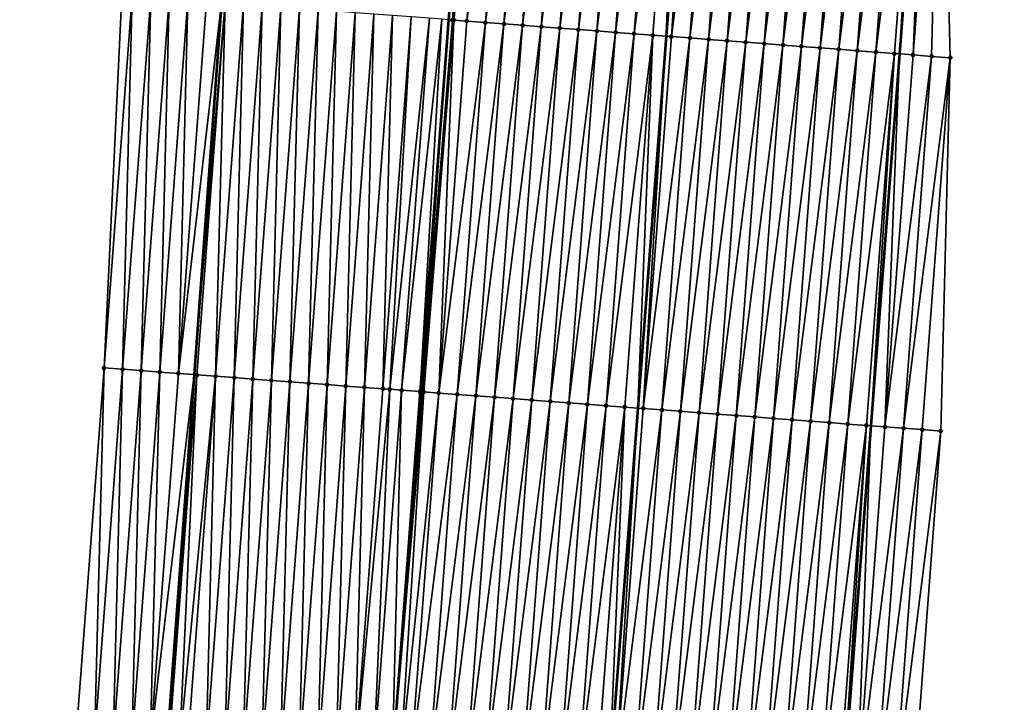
# Model space of a CAD drawing. Header units: feet. Extents: x 2017424 to 2024169, y 808042 to 818730.
# Tile 4 of 256: x 2023397 to 2023450, y 808154 to 808191. Entities that reach past the tile are written whole.
import ezdxf

# ---------------------------------------------------------------- set-up
doc = ezdxf.new("R2010")
doc.units = ezdxf.units.FT
doc.header["$MEASUREMENT"] = 0
for name, color, linetype, lineweight in [('EP_Travel Lane', 172, 'Continuous', 53), ('NB-Road Shots', 141, 'Continuous', 100), ('NB-Road X-Section', 40, 'Continuous', 13), ('STRIPING', 60, 'Continuous', 53)]:
    doc.layers.add(name, color=color, linetype=linetype, lineweight=lineweight)
doc.layers.add('I-77-MM15-17_NB-Surface-BORDER', color=7, linetype='Continuous')
doc.layers.add('I-77-MM15-17_NB-Surface-TIN', color=7, linetype='Continuous')

msp = doc.modelspace()

# ---------------------------------------------------------------- linework, layer by layer
at = {"layer": 'EP_Travel Lane'}
for points in [[(2023412.242457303, 808251.2686803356, 258.8630725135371), (2023410.779692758, 808231.3445584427, 259.1339013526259), (2023409.31258233, 808211.4003189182, 259.4112698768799), (2023407.845464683, 808191.4559812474, 259.6821128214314), (2023406.37832476, 808171.5113407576, 259.9328161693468), (2023404.911179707, 808151.566630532, 260.1788669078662), (2023403.444073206, 808131.622444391, 260.4597916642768), (2023401.977017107, 808111.678943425, 260.786304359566), (2023400.509974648, 808091.7356278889, 261.1251587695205), (2023399.042965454, 808071.7927645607, 261.4940880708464), (2023397.575955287, 808051.8498879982, 261.862145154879), (2023397.026003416, 808044.3737146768, 261.9890093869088)], [(2023448.765051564, 808248.5692096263, 258.6203824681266), (2023447.259993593, 808228.587331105, 258.8985682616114), (2023445.732134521, 808208.6480670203, 259.2017468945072), (2023444.204244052, 808188.7083931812, 259.477649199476), (2023442.676364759, 808168.7688652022, 259.7632453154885), (2023441.148515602, 808148.8297305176, 260.0750352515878), (2023439.620676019, 808128.8907207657, 260.3951328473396), (2023438.092945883, 808108.9531393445, 260.8102859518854), (2023436.565182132, 808089.0151192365, 261.1962378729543), (2023435.037460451, 808069.0776481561, 261.6187475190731), (2023433.509708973, 808049.1397882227, 262.0153658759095), (2023432.937009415, 808041.6657954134, 262.1728940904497)]]:
    msp.add_polyline3d(points, dxfattribs=at)
at = {"layer": 'I-77-MM15-17_NB-Surface-BORDER', "color": 3, "linetype": 'Continuous', "lineweight": -3}
for points in [[(2023400.041804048, 808151.9310929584, 259.9739854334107), (2023401.547086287, 808171.8728922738, 259.7258074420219), (2023402.498523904, 808191.8563013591, 259.4646095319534), (2023404.179586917, 808211.784807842, 259.2148220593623), (2023406.60019978, 808231.6576324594, 258.9744461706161), (2023408.2205529, 808251.5644697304, 258.7181628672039)], [(2023449.826223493, 808248.4904365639, 258.5739499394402), (2023447.94367309, 808228.5354414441, 258.8798459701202), (2023446.438449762, 808208.5944225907, 259.1799720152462), (2023446.927439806, 808188.501366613, 259.3804183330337), (2023446.41932694, 808168.4843792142, 259.6340137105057), (2023444.914126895, 808148.5436688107, 259.9546659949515)]]:
    msp.add_polyline3d(points, dxfattribs=at)
at = {"layer": 'I-77-MM15-17_NB-Surface-TIN', "color": 128, "linetype": 'Continuous', "lineweight": -3}
for points in [[(2023420.004664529, 808190.5420140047, 259.937193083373), (2023420.012672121, 808190.5414098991, 259.937215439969), (2023421.517920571, 808210.4827562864, 259.658893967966)], [(2023420.228052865, 808190.5251612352, 259.9378167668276), (2023421.517920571, 808210.4827562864, 259.658893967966), (2023420.012672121, 808190.5414098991, 259.937215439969)], [(2023420.228052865, 808190.5251612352, 259.9378167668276), (2023420.298708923, 808190.5198268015, 259.9377474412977), (2023421.517920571, 808210.4827562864, 259.658893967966)], [(2023420.298708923, 808190.5198268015, 259.9377474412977), (2023422.507063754, 808210.4079312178, 259.6482538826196), (2023421.517920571, 808210.4827562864, 259.658893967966)], [(2023420.298708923, 808190.5198268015, 259.9377474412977), (2023421.001818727, 808190.4666248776, 259.9292422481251), (2023422.507063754, 808210.4079312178, 259.6482538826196)], [(2023421.001818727, 808190.4666248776, 259.9292422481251), (2023423.504209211, 808210.3324262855, 259.6325968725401), (2023422.507063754, 808210.4079312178, 259.6482538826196)], [(2023421.001818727, 808190.4666248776, 259.9292422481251), (2023421.998963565, 808190.3911117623, 259.9130406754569), (2023423.504209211, 808210.3324262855, 259.6325968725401)], [(2023421.998963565, 808190.3911117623, 259.9130406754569), (2023424.501356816, 808210.2569498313, 259.6188349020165), (2023423.504209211, 808210.3324262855, 259.6325968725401)], [(2023421.998963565, 808190.3911117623, 259.9130406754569), (2023422.996113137, 808190.3156613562, 259.9010120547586), (2023424.501356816, 808210.2569498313, 259.6188349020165)], [(2023422.996113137, 808190.3156613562, 259.9010120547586), (2023425.498504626, 808210.1814760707, 259.6052521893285), (2023424.501356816, 808210.2569498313, 259.6188349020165)], [(2023422.996113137, 808190.3156613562, 259.9010120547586), (2023423.993264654, 808190.2402367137, 259.8906978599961), (2023425.498504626, 808210.1814760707, 259.6052521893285)], [(2023423.993264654, 808190.2402367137, 259.8906978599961), (2023426.495651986, 808210.1059963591, 259.5912734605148), (2023425.498504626, 808210.1814760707, 259.6052521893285)], [(2023423.993264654, 808190.2402367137, 259.8906978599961), (2023424.990417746, 808190.1648329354, 259.8817720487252), (2023426.495651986, 808210.1059963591, 259.5912734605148)], [(2023424.990417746, 808190.1648329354, 259.8817720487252), (2023427.492801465, 808210.0305447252, 259.579163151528), (2023426.495651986, 808210.1059963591, 259.5912734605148)], [(2023424.990417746, 808190.1648329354, 259.8817720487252), (2023425.987568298, 808190.0893955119, 259.8706073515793), (2023427.492801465, 808210.0305447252, 259.579163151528)], [(2023425.987568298, 808190.0893955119, 259.8706073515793), (2023428.489942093, 808209.9549758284, 259.5592496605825), (2023427.492801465, 808210.0305447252, 259.579163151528)], [(2023425.987568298, 808190.0893955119, 259.8706073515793), (2023426.98471244, 808190.0138731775, 259.8537923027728), (2023428.489942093, 808209.9549758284, 259.5592496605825)], [(2023426.98471244, 808190.0138731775, 259.8537923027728), (2023429.487081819, 808209.8793949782, 259.5385407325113), (2023428.489942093, 808209.9549758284, 259.5592496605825)], [(2023426.98471244, 808190.0138731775, 259.8537923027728), (2023427.981855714, 808189.938339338, 259.8362116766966), (2023429.487081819, 808209.8793949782, 259.5385407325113)], [(2023427.981855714, 808189.938339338, 259.8362116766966), (2023430.484226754, 808209.8038831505, 259.5224248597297), (2023429.487081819, 808209.8793949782, 259.5385407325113)], [(2023427.981855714, 808189.938339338, 259.8362116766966), (2023428.979002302, 808189.8628493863, 259.8215515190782), (2023430.484226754, 808209.8038831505, 259.5224248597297)], [(2023428.979002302, 808189.8628493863, 259.8215515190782), (2023431.481373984, 808209.7284017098, 259.5083310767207), (2023430.484226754, 808209.8038831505, 259.5224248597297)], [(2023428.979002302, 808189.8628493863, 259.8215515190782), (2023429.976153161, 808189.7874160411, 259.8106582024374), (2023431.481373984, 808209.7284017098, 259.5083310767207)], [(2023429.976153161, 808189.7874160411, 259.8106582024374), (2023432.47851847, 808209.6528839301, 259.4918191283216), (2023431.481373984, 808209.7284017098, 259.5083310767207)], [(2023429.976153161, 808189.7874160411, 259.8106582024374), (2023430.973303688, 808189.7119782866, 259.7994714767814), (2023432.47851847, 808209.6528839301, 259.4918191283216)], [(2023430.973303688, 808189.7119782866, 259.7994714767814), (2023431.698778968, 808189.656977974, 259.7836774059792), (2023432.47851847, 808209.6528839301, 259.4918191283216)], [(2023432.47851847, 808209.6528839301, 259.4918191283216), (2023431.698778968, 808189.656977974, 259.7836774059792), (2023433.228602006, 808209.5960411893, 259.4770239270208)], [(2023431.97044228, 808189.6363824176, 259.7777631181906), (2023433.228602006, 808209.5960411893, 259.4770239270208), (2023431.698778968, 808189.656977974, 259.7836774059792)], [(2023431.97044228, 808189.6363824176, 259.7777631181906), (2023433.475659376, 808209.5773187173, 259.4721507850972), (2023433.228602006, 808209.5960411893, 259.4770239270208)], [(2023431.97044228, 808189.6363824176, 259.7777631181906), (2023434.472799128, 808209.5017382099, 259.4514646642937), (2023433.475659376, 808209.5773187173, 259.4721507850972)], [(2023431.97044228, 808189.6363824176, 259.7777631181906), (2023432.967575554, 808189.5607160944, 259.7513664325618), (2023434.472799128, 808209.5017382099, 259.4514646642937)], [(2023432.967575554, 808189.5607160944, 259.7513664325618), (2023435.469938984, 808209.4261590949, 259.430871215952), (2023434.472799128, 808209.5017382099, 259.4514646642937)], [(2023432.967575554, 808189.5607160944, 259.7513664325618), (2023433.96471074, 808189.4850751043, 259.7266555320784), (2023435.469938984, 808209.4261590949, 259.430871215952)], [(2023433.96471074, 808189.4850751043, 259.7266555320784), (2023436.467078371, 808209.3505737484, 259.4098630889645), (2023435.469938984, 808209.4261590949, 259.430871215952)], [(2023433.96471074, 808189.4850751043, 259.7266555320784), (2023434.961848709, 808189.4094709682, 259.7043970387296), (2023436.467078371, 808209.3505737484, 259.4098630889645)], [(2023434.961848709, 808189.4094709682, 259.7043970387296), (2023437.464220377, 808209.2750231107, 259.3911646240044), (2023436.467078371, 808209.3505737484, 259.4098630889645)], [(2023434.961848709, 808189.4094709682, 259.7043970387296), (2023435.958988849, 808189.333895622, 259.6840543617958), (2023437.464220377, 808209.2750231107, 259.3911646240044)], [(2023435.958988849, 808189.333895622, 259.6840543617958), (2023438.461365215, 808209.1995099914, 259.3749628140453), (2023437.464220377, 808209.2750231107, 259.3911646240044)], [(2023435.958988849, 808189.333895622, 259.6840543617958), (2023436.956128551, 808189.258314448, 259.6633238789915), (2023438.461365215, 808209.1995099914, 259.3749628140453)], [(2023436.956128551, 808189.258314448, 259.6633238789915), (2023439.458501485, 808209.1238833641, 259.3512076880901), (2023438.461365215, 808209.1995099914, 259.3749628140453)], [(2023436.956128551, 808189.258314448, 259.6633238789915), (2023437.953266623, 808189.1827116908, 259.6411571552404), (2023439.458501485, 808209.1238833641, 259.3512076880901)], [(2023437.953266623, 808189.1827116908, 259.6411571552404), (2023440.455633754, 808209.0482037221, 259.3239247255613), (2023439.458501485, 808209.1238833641, 259.3512076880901)], [(2023437.953266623, 808189.1827116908, 259.6411571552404), (2023438.950400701, 808189.1070560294, 259.6154699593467), (2023440.455633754, 808209.0482037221, 259.3239247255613)], [(2023438.950400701, 808189.1070560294, 259.6154699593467), (2023441.452767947, 808208.97254958, 259.2983386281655), (2023440.455633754, 808209.0482037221, 259.3239247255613)], [(2023438.950400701, 808189.1070560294, 259.6154699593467), (2023439.947532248, 808189.031366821, 259.5875503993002), (2023441.452767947, 808208.97254958, 259.2983386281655)], [(2023439.947532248, 808189.031366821, 259.5875503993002), (2023442.449905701, 808208.8969426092, 259.2758915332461), (2023441.452767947, 808208.97254958, 259.2983386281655)], [(2023439.947532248, 808189.031366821, 259.5875503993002), (2023440.944665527, 808188.9557005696, 259.5611584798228), (2023442.449905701, 808208.8969426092, 259.2758915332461)], [(2023440.944665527, 808188.9557005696, 259.5611584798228), (2023443.447045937, 808208.8213685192, 259.25563245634), (2023442.449905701, 808208.8969426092, 259.2758915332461)], [(2023440.944665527, 808188.9557005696, 259.5611584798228), (2023441.941801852, 808188.8800746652, 259.5374514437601), (2023443.447045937, 808208.8213685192, 259.25563245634)], [(2023441.941801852, 808188.8800746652, 259.5374514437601), (2023444.444185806, 808208.7457895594, 259.2350493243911), (2023443.447045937, 808208.8213685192, 259.25563245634)], [(2023441.941801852, 808188.8800746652, 259.5374514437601), (2023442.938939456, 808188.8044657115, 259.5148723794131), (2023444.444185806, 808208.7457895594, 259.2350493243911)], [(2023442.938939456, 808188.8044657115, 259.5148723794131), (2023445.441321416, 808208.6701541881, 259.2107123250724), (2023444.444185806, 808208.7457895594, 259.2350493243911)], [(2023442.938939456, 808188.8044657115, 259.5148723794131), (2023443.936071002, 808188.7287764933, 259.486952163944), (2023445.441321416, 808208.6701541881, 259.2107123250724)], [(2023443.936071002, 808188.7287764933, 259.486952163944), (2023444.204244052, 808188.7083931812, 259.477649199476), (2023445.441321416, 808208.6701541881, 259.2107123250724)], [(2023445.441321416, 808208.6701541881, 259.2107123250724), (2023444.204244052, 808188.7083931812, 259.477649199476), (2023445.732134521, 808208.6480670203, 259.2017468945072)], [(2023444.933194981, 808188.6529870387, 259.4523617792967), (2023445.732134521, 808208.6480670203, 259.2017468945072), (2023444.204244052, 808188.7083931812, 259.477649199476)], [(2023444.933194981, 808188.6529870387, 259.4523617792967), (2023446.438449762, 808208.5944225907, 259.1799720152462), (2023445.732134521, 808208.6480670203, 259.2017468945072)], [(2023444.933194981, 808188.6529870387, 259.4523617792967), (2023445.930316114, 808188.5771598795, 259.4152623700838), (2023446.438449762, 808208.5944225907, 259.1799720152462)], [(2023445.930316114, 808188.5771598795, 259.4152623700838), (2023446.927439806, 808188.501366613, 259.3804183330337), (2023446.438449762, 808208.5944225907, 259.1799720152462)], [(2023401.547086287, 808171.8728922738, 259.7258074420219), (2023403.052374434, 808191.8147698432, 259.482819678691), (2023402.498523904, 808191.8563013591, 259.4646095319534)], [(2023401.547086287, 808171.8728922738, 259.7258074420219), (2023402.544292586, 808171.7981933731, 259.7637866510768), (2023403.052374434, 808191.8147698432, 259.482819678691)], [(2023402.544292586, 808171.7981933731, 259.7637866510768), (2023404.049580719, 808191.7400707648, 259.520787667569), (2023403.052374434, 808191.8147698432, 259.482819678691)], [(2023402.544292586, 808171.7981933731, 259.7637866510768), (2023403.541504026, 808171.7235625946, 259.8062990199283), (2023404.049580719, 808191.7400707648, 259.520787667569)], [(2023403.541504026, 808171.7235625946, 259.8062990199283), (2023405.046794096, 808191.665465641, 259.5650078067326), (2023404.049580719, 808191.7400707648, 259.520787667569)], [(2023403.541504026, 808171.7235625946, 259.8062990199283), (2023404.538711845, 808171.6488838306, 259.8456182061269), (2023405.046794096, 808191.665465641, 259.5650078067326)], [(2023404.538711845, 808171.6488838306, 259.8456182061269), (2023406.044004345, 808191.5908190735, 259.6064701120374), (2023405.046794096, 808191.665465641, 259.5650078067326)], [(2023404.538711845, 808171.6488838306, 259.8456182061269), (2023405.535930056, 808171.5743427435, 259.8940990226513), (2023406.044004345, 808191.5908190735, 259.6064701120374)], [(2023405.535930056, 808171.5743427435, 259.8940990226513), (2023407.041215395, 808191.516183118, 259.6486385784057), (2023406.044004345, 808191.5908190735, 259.6064701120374)], [(2023405.535930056, 808171.5743427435, 259.8940990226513), (2023407.845464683, 808191.4559812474, 259.6821128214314), (2023407.041215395, 808191.516183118, 259.6486385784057)], [(2023405.535930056, 808171.5743427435, 259.8940990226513), (2023406.37832476, 808171.5113407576, 259.9328161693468), (2023407.845464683, 808191.4559812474, 259.6821128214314)], [(2023408.038425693, 808191.4415372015, 259.6901441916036), (2023407.845464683, 808191.4559812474, 259.6821128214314), (2023406.37832476, 808171.5113407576, 259.9328161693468)], [(2023406.533145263, 808171.4997618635, 259.939931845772), (2023408.038425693, 808191.4415372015, 259.6901441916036), (2023406.37832476, 808171.5113407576, 259.9328161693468)], [(2023406.533145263, 808171.4997618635, 259.939931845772), (2023407.530337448, 808171.4248759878, 259.9654689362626), (2023408.038425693, 808191.4415372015, 259.6901441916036)], [(2023407.530337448, 808171.4248759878, 259.9654689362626), (2023409.035621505, 808191.3666993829, 259.7188798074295), (2023408.038425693, 808191.4415372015, 259.6901441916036)], [(2023407.530337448, 808171.4248759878, 259.9654689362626), (2023408.527523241, 808171.3499054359, 259.9853713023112), (2023409.035621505, 808191.3666993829, 259.7188798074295)], [(2023408.527523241, 808171.3499054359, 259.9853713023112), (2023410.032805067, 808191.2916992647, 259.7368153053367), (2023409.035621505, 808191.3666993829, 259.7188798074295)], [(2023408.527523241, 808171.3499054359, 259.9853713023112), (2023409.524711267, 808171.2749644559, 260.0072414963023), (2023410.032805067, 808191.2916992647, 259.7368153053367)], [(2023409.524711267, 808171.2749644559, 260.0072414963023), (2023411.029991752, 808191.2167405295, 259.7575046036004), (2023410.032805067, 808191.2916992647, 259.7368153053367)], [(2023409.524711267, 808171.2749644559, 260.0072414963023), (2023410.521901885, 808171.2000578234, 260.03139733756), (2023411.029991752, 808191.2167405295, 259.7575046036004)], [(2023410.521901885, 808171.2000578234, 260.03139733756), (2023412.027183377, 808191.141847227, 259.78254808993), (2023411.029991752, 808191.2167405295, 259.7575046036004)], [(2023410.521901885, 808171.2000578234, 260.03139733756), (2023411.519091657, 808171.1251399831, 260.0548073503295), (2023412.027183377, 808191.141847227, 259.78254808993)], [(2023411.519091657, 808171.1251399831, 260.0548073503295), (2023413.024376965, 808191.0669799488, 259.8093233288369), (2023412.027183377, 808191.141847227, 259.78254808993)], [(2023411.519091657, 808171.1251399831, 260.0548073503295), (2023412.516280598, 808171.050211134, 260.0774848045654), (2023413.024376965, 808191.0669799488, 259.8093233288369)], [(2023412.516280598, 808171.050211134, 260.0774848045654), (2023414.02156451, 808190.9920325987, 259.830770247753), (2023413.024376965, 808191.0669799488, 259.8093233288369)], [(2023412.516280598, 808171.050211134, 260.0774848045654), (2023413.513463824, 808170.975206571, 260.095123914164), (2023414.02156451, 808190.9920325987, 259.830770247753)], [(2023413.513463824, 808170.975206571, 260.095123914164), (2023415.018746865, 808190.9170165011, 259.8476424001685), (2023414.02156451, 808190.9920325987, 259.830770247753)], [(2023413.513463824, 808170.975206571, 260.095123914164), (2023414.510651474, 808170.9002606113, 260.1166627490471), (2023415.018746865, 808190.9170165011, 259.8476424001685)], [(2023414.510651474, 808170.9002606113, 260.1166627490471), (2023416.015930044, 808190.8420113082, 259.8652401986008), (2023415.018746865, 808190.9170165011, 259.8476424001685)], [(2023414.510651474, 808170.9002606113, 260.1166627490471), (2023415.507838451, 808170.8253057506, 260.1376092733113), (2023416.015930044, 808190.8420113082, 259.8652401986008)], [(2023415.507838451, 808170.8253057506, 260.1376092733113), (2023417.013114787, 808190.7670268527, 259.8842179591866), (2023416.015930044, 808190.8420113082, 259.8652401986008)], [(2023415.507838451, 808170.8253057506, 260.1376092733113), (2023416.505027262, 808170.7503751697, 260.1601714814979), (2023417.013114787, 808190.7670268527, 259.8842179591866)], [(2023416.505027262, 808170.7503751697, 260.1601714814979), (2023418.010304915, 808190.6921137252, 259.9079422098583), (2023417.013114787, 808190.7670268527, 259.8842179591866)], [(2023416.505027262, 808170.7503751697, 260.1601714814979), (2023416.869865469, 808170.7229844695, 260.1700080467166), (2023418.010304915, 808190.6921137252, 259.9079422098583)], [(2023416.869865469, 808170.7229844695, 260.1700080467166), (2023419.007487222, 808190.6170969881, 259.9247717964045), (2023418.010304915, 808190.6921137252, 259.9079422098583)], [(2023416.869865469, 808170.7229844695, 260.1700080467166), (2023417.502216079, 808170.6754446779, 260.1827396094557), (2023419.007487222, 808190.6170969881, 259.9247717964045)], [(2023417.502216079, 808170.6754446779, 260.1827396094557), (2023419.664793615, 808190.567618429, 259.9338638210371), (2023419.007487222, 808190.6170969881, 259.9247717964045)], [(2023417.502216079, 808170.6754446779, 260.1827396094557), (2023418.499392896, 808170.6003552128, 260.1947289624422), (2023419.664793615, 808190.567618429, 259.9338638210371)], [(2023418.499392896, 808170.6003552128, 260.1947289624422), (2023420.004664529, 808190.5420140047, 259.937193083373), (2023419.664793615, 808190.567618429, 259.9338638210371)], [(2023418.499392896, 808170.6003552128, 260.1947289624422), (2023418.50740008, 808170.5997509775, 260.1947406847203), (2023420.004664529, 808190.5420140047, 259.937193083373)], [(2023420.004664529, 808190.5420140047, 259.937193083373), (2023418.50740008, 808170.5997509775, 260.1947406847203), (2023420.012672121, 808190.5414098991, 259.937215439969)], [(2023418.606762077, 808170.5922529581, 260.194886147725), (2023420.012672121, 808190.5414098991, 259.937215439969), (2023418.50740008, 808170.5997509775, 260.1947406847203)], [(2023418.606762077, 808170.5922529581, 260.194886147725), (2023420.228052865, 808190.5251612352, 259.9378167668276), (2023420.012672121, 808190.5414098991, 259.937215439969)], [(2023418.606762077, 808170.5922529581, 260.194886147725), (2023418.695177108, 808170.5855776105, 260.1947903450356), (2023420.228052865, 808190.5251612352, 259.9378167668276)], [(2023418.695177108, 808170.5855776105, 260.1947903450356), (2023420.298708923, 808190.5198268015, 259.9377474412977), (2023420.228052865, 808190.5251612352, 259.9378167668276)], [(2023418.695177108, 808170.5855776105, 260.1947903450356), (2023419.496549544, 808170.5249985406, 260.1889372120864), (2023420.298708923, 808190.5198268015, 259.9377474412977)], [(2023419.496549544, 808170.5249985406, 260.1889372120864), (2023421.001818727, 808190.4666248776, 259.9292422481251), (2023420.298708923, 808190.5198268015, 259.9377474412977)], [(2023419.496549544, 808170.5249985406, 260.1889372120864), (2023421.998963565, 808190.3911117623, 259.9130406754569), (2023421.001818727, 808190.4666248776, 259.9292422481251)], [(2023419.496549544, 808170.5249985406, 260.1889372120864), (2023420.493700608, 808170.4495678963, 260.1782230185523), (2023421.998963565, 808190.3911117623, 259.9130406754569)], [(2023420.493700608, 808170.4495678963, 260.1782230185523), (2023422.996113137, 808190.3156613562, 259.9010120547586), (2023421.998963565, 808190.3911117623, 259.9130406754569)], [(2023420.493700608, 808170.4495678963, 260.1782230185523), (2023421.490855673, 808170.3741902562, 260.1710359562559), (2023422.996113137, 808190.3156613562, 259.9010120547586)], [(2023421.490855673, 808170.3741902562, 260.1710359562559), (2023423.993264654, 808190.2402367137, 259.8906978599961), (2023422.996113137, 808190.3156613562, 259.9010120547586)], [(2023421.490855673, 808170.3741902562, 260.1710359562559), (2023422.488016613, 808170.2988904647, 260.1690292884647), (2023423.993264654, 808190.2402367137, 259.8906978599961)], [(2023422.488016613, 808170.2988904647, 260.1690292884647), (2023424.990417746, 808190.1648329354, 259.8817720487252), (2023423.993264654, 808190.2402367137, 259.8906978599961)], [(2023422.488016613, 808170.2988904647, 260.1690292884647), (2023423.485176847, 808170.2235812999, 260.166398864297), (2023424.990417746, 808190.1648329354, 259.8817720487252)], [(2023423.485176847, 808170.2235812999, 260.166398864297), (2023425.987568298, 808190.0893955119, 259.8706073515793), (2023424.990417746, 808190.1648329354, 259.8817720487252)], [(2023423.485176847, 808170.2235812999, 260.166398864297), (2023424.482330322, 808170.148182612, 260.1578112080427), (2023425.987568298, 808190.0893955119, 259.8706073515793)], [(2023424.482330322, 808170.148182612, 260.1578112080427), (2023426.98471244, 808190.0138731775, 259.8537923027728), (2023425.987568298, 808190.0893955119, 259.8706073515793)], [(2023424.482330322, 808170.148182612, 260.1578112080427), (2023425.479480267, 808170.0727371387, 260.1461102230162), (2023426.98471244, 808190.0138731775, 259.8537923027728)], [(2023425.479480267, 808170.0727371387, 260.1461102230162), (2023427.981855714, 808189.938339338, 259.8362116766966), (2023426.98471244, 808190.0138731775, 259.8537923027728)], [(2023425.479480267, 808170.0727371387, 260.1461102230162), (2023426.476629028, 808169.9972759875, 260.1333659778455), (2023427.981855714, 808189.938339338, 259.8362116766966)], [(2023426.476629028, 808169.9972759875, 260.1333659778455), (2023428.979002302, 808189.8628493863, 259.8215515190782), (2023427.981855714, 808189.938339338, 259.8362116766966)], [(2023426.476629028, 808169.9972759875, 260.1333659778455), (2023427.47378093, 808169.9218564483, 260.1233907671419), (2023428.979002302, 808189.8628493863, 259.8215515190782)], [(2023427.47378093, 808169.9218564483, 260.1233907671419), (2023429.976153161, 808189.7874160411, 259.8106582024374), (2023428.979002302, 808189.8628493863, 259.8215515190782)], [(2023427.47378093, 808169.9218564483, 260.1233907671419), (2023428.470934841, 808169.8464635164, 260.1151861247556), (2023429.976153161, 808189.7874160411, 259.8106582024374)], [(2023428.470934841, 808169.8464635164, 260.1151861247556), (2023430.973303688, 808189.7119782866, 259.7994714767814), (2023429.976153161, 808189.7874160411, 259.8106582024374)], [(2023428.470934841, 808169.8464635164, 260.1151861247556), (2023429.468087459, 808169.771053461, 260.1058420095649), (2023430.973303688, 808189.7119782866, 259.7994714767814)], [(2023429.468087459, 808169.771053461, 260.1058420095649), (2023430.168956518, 808169.7179224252, 260.0908353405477), (2023430.973303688, 808189.7119782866, 259.7994714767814)], [(2023430.973303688, 808189.7119782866, 259.7994714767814), (2023430.168956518, 808169.7179224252, 260.0908353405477), (2023431.698778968, 808189.656977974, 259.7836774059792)], [(2023430.465226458, 808169.6954629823, 260.0844917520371), (2023431.698778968, 808189.656977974, 259.7836774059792), (2023430.168956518, 808169.7179224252, 260.0908353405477)], [(2023430.465226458, 808169.6954629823, 260.0844917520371), (2023431.97044228, 808189.6363824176, 259.7777631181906), (2023431.698778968, 808189.656977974, 259.7836774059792)], [(2023430.465226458, 808169.6954629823, 260.0844917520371), (2023432.967575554, 808189.5607160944, 259.7513664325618), (2023431.97044228, 808189.6363824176, 259.7777631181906)], [(2023430.465226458, 808169.6954629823, 260.0844917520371), (2023431.462355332, 808169.619738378, 260.0542161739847), (2023432.967575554, 808189.5607160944, 259.7513664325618)], [(2023431.462355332, 808169.619738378, 260.0542161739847), (2023433.96471074, 808189.4850751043, 259.7266555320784), (2023432.967575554, 808189.5607160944, 259.7513664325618)], [(2023431.462355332, 808169.619738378, 260.0542161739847), (2023432.459485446, 808169.5440301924, 260.0250331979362), (2023433.96471074, 808189.4850751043, 259.7266555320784)], [(2023432.459485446, 808169.5440301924, 260.0250331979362), (2023434.961848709, 808189.4094709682, 259.7043970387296), (2023433.96471074, 808189.4850751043, 259.7266555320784)], [(2023432.459485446, 808169.5440301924, 260.0250331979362), (2023433.456617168, 808169.4683433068, 259.9972675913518), (2023434.961848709, 808189.4094709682, 259.7043970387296)], [(2023433.456617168, 808169.4683433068, 259.9972675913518), (2023435.958988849, 808189.333895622, 259.6840543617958), (2023434.961848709, 808189.4094709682, 259.7043970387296)], [(2023433.456617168, 808169.4683433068, 259.9972675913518), (2023434.453753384, 808169.392715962, 259.9734640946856), (2023435.958988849, 808189.333895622, 259.6840543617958)], [(2023434.453753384, 808169.392715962, 259.9734640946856), (2023436.956128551, 808189.258314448, 259.6633238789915), (2023435.958988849, 808189.333895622, 259.6840543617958)], [(2023434.453753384, 808169.392715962, 259.9734640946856), (2023435.450891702, 808169.3171164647, 259.9515136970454), (2023436.956128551, 808189.258314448, 259.6633238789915)], [(2023435.450891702, 808169.3171164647, 259.9515136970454), (2023437.953266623, 808189.1827116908, 259.6411571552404), (2023436.956128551, 808189.258314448, 259.6633238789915)], [(2023435.450891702, 808169.3171164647, 259.9515136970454), (2023436.448026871, 808169.2414752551, 259.9267875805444), (2023437.953266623, 808189.1827116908, 259.6411571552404)], [(2023436.448026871, 808169.2414752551, 259.9267875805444), (2023438.950400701, 808189.1070560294, 259.6154699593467), (2023437.953266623, 808189.1827116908, 259.6411571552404)], [(2023436.448026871, 808169.2414752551, 259.9267875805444), (2023437.445157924, 808169.1657795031, 259.8984319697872), (2023438.950400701, 808189.1070560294, 259.6154699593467)], [(2023437.445157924, 808169.1657795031, 259.8984319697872), (2023439.947532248, 808189.031366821, 259.5875503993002), (2023438.950400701, 808189.1070560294, 259.6154699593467)], [(2023437.445157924, 808169.1657795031, 259.8984319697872), (2023438.44228889, 808169.0900826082, 259.8700003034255), (2023439.947532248, 808189.031366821, 259.5875503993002)], [(2023438.44228889, 808169.0900826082, 259.8700003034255), (2023440.944665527, 808188.9557005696, 259.5611584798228), (2023439.947532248, 808189.031366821, 259.5875503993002)], [(2023438.44228889, 808169.0900826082, 259.8700003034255), (2023439.43942177, 808169.0144110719, 259.8432561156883), (2023440.944665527, 808188.9557005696, 259.5611584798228)], [(2023439.43942177, 808169.0144110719, 259.8432561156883), (2023441.941801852, 808188.8800746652, 259.5374514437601), (2023440.944665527, 808188.9557005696, 259.5611584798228)], [(2023439.43942177, 808169.0144110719, 259.8432561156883), (2023440.436557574, 808168.9387782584, 259.8190887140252), (2023441.941801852, 808188.8800746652, 259.5374514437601)], [(2023440.436557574, 808168.9387782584, 259.8190887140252), (2023442.938939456, 808188.8044657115, 259.5148723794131), (2023441.941801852, 808188.8800746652, 259.5374514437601)], [(2023440.436557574, 808168.9387782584, 259.8190887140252), (2023441.433694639, 808168.8631621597, 259.7960335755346), (2023442.938939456, 808188.8044657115, 259.5148723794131)], [(2023441.433694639, 808168.8631621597, 259.7960335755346), (2023443.936071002, 808188.7287764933, 259.486952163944), (2023442.938939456, 808188.8044657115, 259.5148723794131)], [(2023441.433694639, 808168.8631621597, 259.7960335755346), (2023442.43083004, 808168.7875240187, 259.7715116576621), (2023443.936071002, 808188.7287764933, 259.486952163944)], [(2023442.43083004, 808168.7875240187, 259.7715116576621), (2023442.676364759, 808168.7688652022, 259.7632453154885), (2023443.936071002, 808188.7287764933, 259.486952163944)], [(2023443.936071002, 808188.7287764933, 259.486952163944), (2023442.676364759, 808168.7688652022, 259.7632453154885), (2023444.204244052, 808188.7083931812, 259.477649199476)], [(2023443.427955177, 808168.7117499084, 259.7379417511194), (2023444.204244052, 808188.7083931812, 259.477649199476), (2023442.676364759, 808168.7688652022, 259.7632453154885)], [(2023443.427955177, 808168.7117499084, 259.7379417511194), (2023444.933194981, 808188.6529870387, 259.4523617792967), (2023444.204244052, 808188.7083931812, 259.477649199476)], [(2023443.427955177, 808168.7117499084, 259.7379417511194), (2023445.930316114, 808188.5771598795, 259.4152623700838), (2023444.933194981, 808188.6529870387, 259.4523617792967)], [(2023443.427955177, 808168.7117499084, 259.7379417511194), (2023444.425074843, 808168.6359033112, 259.6995482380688), (2023445.930316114, 808188.5771598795, 259.4152623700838)], [(2023444.425074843, 808168.6359033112, 259.6995482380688), (2023446.927439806, 808188.501366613, 259.3804183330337), (2023445.930316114, 808188.5771598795, 259.4152623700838)], [(2023444.425074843, 808168.6359033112, 259.6995482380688), (2023445.422198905, 808168.5601149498, 259.6650299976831), (2023446.927439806, 808188.501366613, 259.3804183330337)], [(2023445.422198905, 808168.5601149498, 259.6650299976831), (2023446.41932694, 808168.4843792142, 259.6340137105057), (2023446.927439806, 808188.501366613, 259.3804183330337)], [(2023400.041804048, 808151.9310929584, 259.9739854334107), (2023401.039013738, 808151.8564389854, 260.0149546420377), (2023401.547086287, 808171.8728922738, 259.7258074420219)], [(2023401.039013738, 808151.8564389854, 260.0149546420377), (2023402.544292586, 808171.7981933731, 259.7637866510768), (2023401.547086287, 808171.8728922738, 259.7258074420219)], [(2023401.039013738, 808151.8564389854, 260.0149546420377), (2023402.036223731, 808151.7817890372, 260.0561916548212), (2023402.544292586, 808171.7981933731, 259.7637866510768)], [(2023402.036223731, 808151.7817890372, 260.0561916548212), (2023403.541504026, 808171.7235625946, 259.8062990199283), (2023402.544292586, 808171.7981933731, 259.7637866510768)], [(2023402.036223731, 808151.7817890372, 260.0561916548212), (2023403.033425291, 808151.7070273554, 260.0899934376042), (2023403.541504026, 808171.7235625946, 259.8062990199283)], [(2023403.033425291, 808151.7070273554, 260.0899934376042), (2023404.538711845, 808171.6488838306, 259.8456182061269), (2023403.541504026, 808171.7235625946, 259.8062990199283)], [(2023403.033425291, 808151.7070273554, 260.0899934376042), (2023404.030641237, 808151.6324562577, 260.1364775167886), (2023404.538711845, 808171.6488838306, 259.8456182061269)], [(2023404.030641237, 808151.6324562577, 260.1364775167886), (2023405.535930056, 808171.5743427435, 259.8940990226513), (2023404.538711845, 808171.6488838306, 259.8456182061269)], [(2023404.030641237, 808151.6324562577, 260.1364775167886), (2023406.37832476, 808171.5113407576, 259.9328161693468), (2023405.535930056, 808171.5743427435, 259.8940990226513)], [(2023404.030641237, 808151.6324562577, 260.1364775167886), (2023404.911179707, 808151.566630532, 260.1788669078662), (2023406.37832476, 808171.5113407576, 259.9328161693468)], [(2023406.533145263, 808171.4997618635, 259.939931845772), (2023406.37832476, 808171.5113407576, 259.9328161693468), (2023404.911179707, 808151.566630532, 260.1788669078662)], [(2023405.027858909, 808151.5579080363, 260.1844838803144), (2023406.533145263, 808171.4997618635, 259.939931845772), (2023404.911179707, 808151.566630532, 260.1788669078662)], [(2023405.027858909, 808151.5579080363, 260.1844838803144), (2023405.588508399, 808151.5158865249, 260.2042299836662), (2023406.533145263, 808171.4997618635, 259.939931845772)], [(2023405.588508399, 808151.5158865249, 260.2042299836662), (2023407.530337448, 808171.4248759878, 259.9654689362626), (2023406.533145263, 808171.4997618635, 259.939931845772)], [(2023405.588508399, 808151.5158865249, 260.2042299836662), (2023406.025054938, 808151.483073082, 260.2134098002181), (2023407.530337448, 808171.4248759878, 259.9654689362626)], [(2023406.025054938, 808151.483073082, 260.2134098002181), (2023407.022240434, 808151.4080985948, 260.2330505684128), (2023407.530337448, 808171.4248759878, 259.9654689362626)], [(2023407.022240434, 808151.4080985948, 260.2330505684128), (2023408.527523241, 808171.3499054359, 259.9853713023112), (2023407.530337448, 808171.4248759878, 259.9654689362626)], [(2023407.022240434, 808151.4080985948, 260.2330505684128), (2023408.019425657, 808151.3331204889, 260.2524505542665), (2023408.527523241, 808171.3499054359, 259.9853713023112)], [(2023408.019425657, 808151.3331204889, 260.2524505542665), (2023409.524711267, 808171.2749644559, 260.0072414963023), (2023408.527523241, 808171.3499054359, 259.9853713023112)], [(2023408.019425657, 808151.3331204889, 260.2524505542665), (2023409.016614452, 808151.2581897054, 260.2749995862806), (2023409.524711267, 808171.2749644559, 260.0072414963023)], [(2023409.016614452, 808151.2581897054, 260.2749995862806), (2023410.521901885, 808171.2000578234, 260.03139733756), (2023409.524711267, 808171.2749644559, 260.0072414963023)], [(2023409.016614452, 808151.2581897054, 260.2749995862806), (2023410.01380397, 808151.1832684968, 260.2981857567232), (2023410.521901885, 808171.2000578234, 260.03139733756)], [(2023410.01380397, 808151.1832684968, 260.2981857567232), (2023411.519091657, 808171.1251399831, 260.0548073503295), (2023410.521901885, 808171.2000578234, 260.03139733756)], [(2023410.01380397, 808151.1832684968, 260.2981857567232), (2023411.010994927, 808151.1083663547, 260.322640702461), (2023411.519091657, 808171.1251399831, 260.0548073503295)], [(2023411.010994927, 808151.1083663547, 260.322640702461), (2023412.516280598, 808171.050211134, 260.0774848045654), (2023411.519091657, 808171.1251399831, 260.0548073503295)], [(2023411.010994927, 808151.1083663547, 260.322640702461), (2023412.008179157, 808151.0333750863, 260.3411647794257), (2023412.516280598, 808171.050211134, 260.0774848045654)], [(2023412.008179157, 808151.0333750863, 260.3411647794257), (2023413.513463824, 808170.975206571, 260.095123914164), (2023412.516280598, 808171.050211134, 260.0774848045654)], [(2023412.008179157, 808151.0333750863, 260.3411647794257), (2023413.00536255, 808150.9583727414, 260.3589517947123), (2023413.513463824, 808170.975206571, 260.095123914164)], [(2023413.00536255, 808150.9583727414, 260.3589517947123), (2023414.510651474, 808170.9002606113, 260.1166627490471), (2023413.513463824, 808170.975206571, 260.095123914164)], [(2023413.00536255, 808150.9583727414, 260.3589517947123), (2023414.002548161, 808150.8833997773, 260.3786939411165), (2023414.510651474, 808170.9002606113, 260.1166627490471)], [(2023414.002548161, 808150.8833997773, 260.3786939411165), (2023415.507838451, 808170.8253057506, 260.1376092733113), (2023414.510651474, 808170.9002606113, 260.1166627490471)], [(2023414.002548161, 808150.8833997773, 260.3786939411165), (2023414.999737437, 808150.8084753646, 260.4016669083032), (2023415.507838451, 808170.8253057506, 260.1376092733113)], [(2023414.999737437, 808150.8084753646, 260.4016669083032), (2023416.505027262, 808170.7503751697, 260.1601714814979), (2023415.507838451, 808170.8253057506, 260.1376092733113)], [(2023414.999737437, 808150.8084753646, 260.4016669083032), (2023416.869865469, 808170.7229844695, 260.1700080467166), (2023416.505027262, 808170.7503751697, 260.1601714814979)], [(2023414.999737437, 808150.8084753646, 260.4016669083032), (2023415.996923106, 808150.7335031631, 260.4214597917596), (2023416.869865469, 808170.7229844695, 260.1700080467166)], [(2023415.996923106, 808150.7335031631, 260.4214597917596), (2023417.502216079, 808170.6754446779, 260.1827396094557), (2023416.869865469, 808170.7229844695, 260.1700080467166)], [(2023415.996923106, 808150.7335031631, 260.4214597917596), (2023416.994104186, 808150.6584701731, 260.4372075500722), (2023417.502216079, 808170.6754446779, 260.1827396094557)], [(2023416.994104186, 808150.6584701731, 260.4372075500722), (2023418.499392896, 808170.6003552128, 260.1947289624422), (2023417.502216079, 808170.6754446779, 260.1827396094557)], [(2023416.994104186, 808150.6584701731, 260.4372075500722), (2023417.002111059, 808150.6578671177, 260.437295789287), (2023418.499392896, 808170.6003552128, 260.1947289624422)], [(2023418.499392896, 808170.6003552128, 260.1947289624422), (2023417.002111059, 808150.6578671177, 260.437295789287), (2023418.50740008, 808170.5997509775, 260.1947406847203)], [(2023418.606762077, 808170.5922529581, 260.194886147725), (2023418.50740008, 808170.5997509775, 260.1947406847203), (2023417.002111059, 808150.6578671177, 260.437295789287)], [(2023418.606762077, 808170.5922529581, 260.194886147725), (2023417.002111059, 808150.6578671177, 260.437295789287), (2023418.695177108, 808170.5855776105, 260.1947903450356)], [(2023417.431753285, 808150.6255076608, 260.4420306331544), (2023418.695177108, 808170.5855776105, 260.1947903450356), (2023417.002111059, 808150.6578671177, 260.437295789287)], [(2023417.431753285, 808150.6255076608, 260.4420306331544), (2023419.496549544, 808170.5249985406, 260.1889372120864), (2023418.695177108, 808170.5855776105, 260.1947903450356)], [(2023417.431753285, 808150.6255076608, 260.4420306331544), (2023417.991265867, 808150.5831801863, 260.4358536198), (2023419.496549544, 808170.5249985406, 260.1889372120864)], [(2023417.991265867, 808150.5831801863, 260.4358536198), (2023420.493700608, 808170.4495678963, 260.1782230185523), (2023419.496549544, 808170.5249985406, 260.1889372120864)], [(2023417.991265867, 808150.5831801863, 260.4358536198), (2023418.988418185, 808150.507766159, 260.4262454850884), (2023420.493700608, 808170.4495678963, 260.1782230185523)], [(2023418.988418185, 808150.507766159, 260.4262454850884), (2023421.490855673, 808170.3741902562, 260.1710359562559), (2023420.493700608, 808170.4495678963, 260.1782230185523)], [(2023418.988418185, 808150.507766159, 260.4262454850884), (2023419.985577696, 808150.4324474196, 260.422978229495), (2023421.490855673, 808170.3741902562, 260.1710359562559)], [(2023419.985577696, 808150.4324474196, 260.422978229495), (2023422.488016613, 808170.2988904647, 260.1690292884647), (2023421.490855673, 808170.3741902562, 260.1710359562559)], [(2023419.985577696, 808150.4324474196, 260.422978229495), (2023420.982741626, 808150.3571872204, 260.4236064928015), (2023422.488016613, 808170.2988904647, 260.1690292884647)], [(2023420.982741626, 808150.3571872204, 260.4236064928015), (2023423.485176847, 808170.2235812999, 260.166398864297), (2023422.488016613, 808170.2988904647, 260.1690292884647)], [(2023420.982741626, 808150.3571872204, 260.4236064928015), (2023421.9799043, 808150.2819103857, 260.4231277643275), (2023423.485176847, 808170.2235812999, 260.166398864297)], [(2023421.9799043, 808150.2819103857, 260.4231277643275), (2023424.482330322, 808170.148182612, 260.1578112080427), (2023423.485176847, 808170.2235812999, 260.166398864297)], [(2023421.9799043, 808150.2819103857, 260.4231277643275), (2023422.977062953, 808150.2065802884, 260.4191047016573), (2023424.482330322, 808170.148182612, 260.1578112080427)], [(2023422.977062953, 808150.2065802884, 260.4191047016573), (2023425.479480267, 808170.0727371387, 260.1461102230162), (2023424.482330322, 808170.148182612, 260.1578112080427)], [(2023422.977062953, 808150.2065802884, 260.4191047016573), (2023423.974217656, 808150.1311978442, 260.4115982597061), (2023425.479480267, 808170.0727371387, 260.1461102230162)], [(2023423.974217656, 808150.1311978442, 260.4115982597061), (2023426.476629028, 808169.9972759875, 260.1333659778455), (2023425.479480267, 808170.0727371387, 260.1461102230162)], [(2023423.974217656, 808150.1311978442, 260.4115982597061), (2023424.971371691, 808150.0558065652, 260.4035039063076), (2023426.476629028, 808169.9972759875, 260.1333659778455)], [(2023424.971371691, 808150.0558065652, 260.4035039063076), (2023427.47378093, 808169.9218564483, 260.1233907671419), (2023426.476629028, 808169.9972759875, 260.1333659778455)], [(2023424.971371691, 808150.0558065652, 260.4035039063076), (2023425.968528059, 808149.9804461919, 260.3974661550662), (2023427.47378093, 808169.9218564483, 260.1233907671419)], [(2023425.968528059, 808149.9804461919, 260.3974661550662), (2023428.470934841, 808169.8464635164, 260.1151861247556), (2023427.47378093, 808169.9218564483, 260.1233907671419)], [(2023425.968528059, 808149.9804461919, 260.3974661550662), (2023426.965688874, 808149.9051447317, 260.3953487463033), (2023428.470934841, 808169.8464635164, 260.1151861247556)], [(2023426.965688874, 808149.9051447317, 260.3953487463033), (2023429.468087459, 808169.771053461, 260.1058420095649), (2023428.470934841, 808169.8464635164, 260.1151861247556)], [(2023426.965688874, 808149.9051447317, 260.3953487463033), (2023427.962852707, 808149.8298832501, 260.3958916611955), (2023429.468087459, 808169.771053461, 260.1058420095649)], [(2023427.962852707, 808149.8298832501, 260.3958916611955), (2023428.639117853, 808149.7786555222, 260.3839362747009), (2023429.468087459, 808169.771053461, 260.1058420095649)], [(2023429.468087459, 808169.771053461, 260.1058420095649), (2023428.639117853, 808149.7786555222, 260.3839362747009), (2023430.168956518, 808169.7179224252, 260.0908353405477)], [(2023428.959995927, 808149.7543487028, 260.3782636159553), (2023430.168956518, 808169.7179224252, 260.0908353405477), (2023428.639117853, 808149.7786555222, 260.3839362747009)], [(2023428.959995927, 808149.7543487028, 260.3782636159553), (2023430.465226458, 808169.6954629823, 260.0844917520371), (2023430.168956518, 808169.7179224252, 260.0908353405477)], [(2023428.959995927, 808149.7543487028, 260.3782636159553), (2023431.462355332, 808169.619738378, 260.0542161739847), (2023430.465226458, 808169.6954629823, 260.0844917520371)], [(2023428.959995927, 808149.7543487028, 260.3782636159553), (2023429.957126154, 808149.6786420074, 260.3491800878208), (2023431.462355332, 808169.619738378, 260.0542161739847)], [(2023429.957126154, 808149.6786420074, 260.3491800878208), (2023432.459485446, 808169.5440301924, 260.0250331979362), (2023431.462355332, 808169.619738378, 260.0542161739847)], [(2023429.957126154, 808149.6786420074, 260.3491800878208), (2023430.95425757, 808149.6029510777, 260.3211456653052), (2023432.459485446, 808169.5440301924, 260.0250331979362)], [(2023430.95425757, 808149.6029510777, 260.3211456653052), (2023433.456617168, 808169.4683433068, 259.9972675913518), (2023432.459485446, 808169.5440301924, 260.0250331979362)], [(2023430.95425757, 808149.6029510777, 260.3211456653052), (2023431.95138973, 808149.5272700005, 260.2937668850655), (2023433.456617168, 808169.4683433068, 259.9972675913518)], [(2023431.95138973, 808149.5272700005, 260.2937668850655), (2023434.453753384, 808169.392715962, 259.9734640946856), (2023433.456617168, 808169.4683433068, 259.9972675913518)], [(2023431.95138973, 808149.5272700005, 260.2937668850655), (2023432.948528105, 808149.451671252, 260.2718666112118), (2023434.453753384, 808169.392715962, 259.9734640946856)], [(2023432.948528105, 808149.451671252, 260.2718666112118), (2023435.450891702, 808169.3171164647, 259.9515136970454), (2023434.453753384, 808169.392715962, 259.9734640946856)], [(2023432.948528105, 808149.451671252, 260.2718666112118), (2023433.945669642, 808149.3761144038, 260.2527545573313), (2023435.450891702, 808169.3171164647, 259.9515136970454)], [(2023433.945669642, 808149.3761144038, 260.2527545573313), (2023436.448026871, 808169.2414752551, 259.9267875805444), (2023435.450891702, 808169.3171164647, 259.9515136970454)], [(2023433.945669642, 808149.3761144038, 260.2527545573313), (2023434.942807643, 808149.300510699, 260.230524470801), (2023436.448026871, 808169.2414752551, 259.9267875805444)], [(2023434.942807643, 808149.300510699, 260.230524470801), (2023437.445157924, 808169.1657795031, 259.8984319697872), (2023436.448026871, 808169.2414752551, 259.9267875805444)], [(2023434.942807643, 808149.300510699, 260.230524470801), (2023435.939939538, 808149.2248261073, 260.2029118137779), (2023437.445157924, 808169.1657795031, 259.8984319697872)], [(2023435.939939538, 808149.2248261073, 260.2029118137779), (2023438.44228889, 808169.0900826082, 259.8700003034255), (2023437.445157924, 808169.1657795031, 259.8984319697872)], [(2023435.939939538, 808149.2248261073, 260.2029118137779), (2023436.937070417, 808149.1491280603, 260.1744037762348), (2023438.44228889, 808169.0900826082, 259.8700003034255)], [(2023436.937070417, 808149.1491280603, 260.1744037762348), (2023439.43942177, 808169.0144110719, 259.8432561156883), (2023438.44228889, 808169.0900826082, 259.8700003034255)], [(2023436.937070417, 808149.1491280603, 260.1744037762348), (2023437.934202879, 808149.0734509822, 260.147291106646), (2023439.43942177, 808169.0144110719, 259.8432561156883)], [(2023437.934202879, 808149.0734509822, 260.147291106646), (2023440.436557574, 808168.9387782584, 259.8190887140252), (2023439.43942177, 808169.0144110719, 259.8432561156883)], [(2023437.934202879, 808149.0734509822, 260.147291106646), (2023438.931337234, 808148.9977989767, 260.1218468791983), (2023440.436557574, 808168.9387782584, 259.8190887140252)], [(2023438.931337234, 808148.9977989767, 260.1218468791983), (2023441.433694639, 808168.8631621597, 259.7960335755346), (2023440.436557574, 808168.9387782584, 259.8190887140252)], [(2023438.931337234, 808148.9977989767, 260.1218468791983), (2023439.928475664, 808148.9222009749, 260.0999962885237), (2023441.433694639, 808168.8631621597, 259.7960335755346)], [(2023439.928475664, 808148.9222009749, 260.0999962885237), (2023442.43083004, 808168.7875240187, 259.7715116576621), (2023441.433694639, 808168.8631621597, 259.7960335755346)], [(2023439.928475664, 808148.9222009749, 260.0999962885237), (2023440.925618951, 808148.8466672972, 260.0824261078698), (2023442.43083004, 808168.7875240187, 259.7715116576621)], [(2023440.925618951, 808148.8466672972, 260.0824261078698), (2023441.148515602, 808148.8297305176, 260.0750352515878), (2023442.43083004, 808168.7875240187, 259.7715116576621)], [(2023442.43083004, 808168.7875240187, 259.7715116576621), (2023441.148515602, 808148.8297305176, 260.0750352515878), (2023442.676364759, 808168.7688652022, 259.7632453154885)], [(2023441.922744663, 808148.7709008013, 260.0493631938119), (2023442.676364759, 808168.7688652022, 259.7632453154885), (2023441.148515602, 808148.8297305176, 260.0750352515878)], [(2023441.922744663, 808148.7709008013, 260.0493631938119), (2023443.427955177, 808168.7117499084, 259.7379417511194), (2023442.676364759, 808168.7688652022, 259.7632453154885)], [(2023441.922744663, 808148.7709008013, 260.0493631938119), (2023444.425074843, 808168.6359033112, 259.6995482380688), (2023443.427955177, 808168.7117499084, 259.7379417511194)], [(2023441.922744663, 808148.7709008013, 260.0493631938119), (2023442.919864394, 808148.6950550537, 260.0110265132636), (2023444.425074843, 808168.6359033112, 259.6995482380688)], [(2023442.919864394, 808148.6950550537, 260.0110265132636), (2023445.422198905, 808168.5601149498, 259.6650299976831), (2023444.425074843, 808168.6359033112, 259.6995482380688)], [(2023442.919864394, 808148.6950550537, 260.0110265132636), (2023443.916994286, 808148.6193439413, 259.9816490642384), (2023445.422198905, 808168.5601149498, 259.6650299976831)], [(2023443.916994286, 808148.6193439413, 259.9816490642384), (2023446.41932694, 808168.4843792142, 259.6340137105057), (2023445.422198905, 808168.5601149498, 259.6650299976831)], [(2023443.916994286, 808148.6193439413, 259.9816490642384), (2023444.914126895, 808148.5436688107, 259.9546659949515), (2023446.41932694, 808168.4843792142, 259.6340137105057)]]:
    msp.add_3dface(points, dxfattribs=at)
at = {"layer": 'NB-Road Shots', "lineweight": 100}
for p in [(2023420.228052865, 808190.5251612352, 259.9378167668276), (2023420.298708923, 808190.5198268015, 259.9377474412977), (2023421.001818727, 808190.4666248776, 259.9292422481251), (2023421.998963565, 808190.3911117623, 259.9130406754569), (2023422.996113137, 808190.3156613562, 259.9010120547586), (2023423.993264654, 808190.2402367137, 259.8906978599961), (2023424.990417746, 808190.1648329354, 259.8817720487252), (2023425.987568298, 808190.0893955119, 259.8706073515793), (2023426.98471244, 808190.0138731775, 259.8537923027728), (2023427.981855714, 808189.938339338, 259.8362116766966), (2023428.979002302, 808189.8628493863, 259.8215515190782), (2023429.976153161, 808189.7874160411, 259.8106582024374), (2023430.973303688, 808189.7119782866, 259.7994714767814), (2023431.97044228, 808189.6363824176, 259.7777631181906), (2023432.967575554, 808189.5607160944, 259.7513664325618), (2023433.96471074, 808189.4850751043, 259.7266555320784), (2023434.961848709, 808189.4094709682, 259.7043970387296), (2023435.958988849, 808189.333895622, 259.6840543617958), (2023436.956128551, 808189.258314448, 259.6633238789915), (2023437.953266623, 808189.1827116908, 259.6411571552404), (2023438.950400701, 808189.1070560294, 259.6154699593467), (2023439.947532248, 808189.031366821, 259.5875503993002), (2023440.944665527, 808188.9557005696, 259.5611584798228), (2023441.941801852, 808188.8800746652, 259.5374514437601), (2023442.938939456, 808188.8044657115, 259.5148723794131), (2023443.936071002, 808188.7287764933, 259.486952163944), (2023444.933194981, 808188.6529870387, 259.4523617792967), (2023445.930316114, 808188.5771598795, 259.4152623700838), (2023446.927439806, 808188.501366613, 259.3804183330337), (2023401.547086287, 808171.8728922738, 259.7258074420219), (2023402.544292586, 808171.7981933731, 259.7637866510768), (2023403.541504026, 808171.7235625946, 259.8062990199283), (2023404.538711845, 808171.6488838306, 259.8456182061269), (2023405.535930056, 808171.5743427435, 259.8940990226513), (2023406.533145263, 808171.4997618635, 259.939931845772), (2023407.530337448, 808171.4248759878, 259.9654689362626), (2023408.527523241, 808171.3499054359, 259.9853713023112), (2023409.524711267, 808171.2749644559, 260.0072414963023), (2023410.521901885, 808171.2000578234, 260.03139733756), (2023411.519091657, 808171.1251399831, 260.0548073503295), (2023412.516280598, 808171.050211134, 260.0774848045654), (2023413.513463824, 808170.975206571, 260.095123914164), (2023414.510651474, 808170.9002606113, 260.1166627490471), (2023415.507838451, 808170.8253057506, 260.1376092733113), (2023416.505027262, 808170.7503751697, 260.1601714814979), (2023416.869865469, 808170.7229844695, 260.1700080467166), (2023417.502216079, 808170.6754446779, 260.1827396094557), (2023418.499392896, 808170.6003552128, 260.1947289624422), (2023418.606762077, 808170.5922529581, 260.194886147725), (2023418.695177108, 808170.5855776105, 260.1947903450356), (2023419.496549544, 808170.5249985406, 260.1889372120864), (2023420.493700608, 808170.4495678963, 260.1782230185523), (2023421.490855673, 808170.3741902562, 260.1710359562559), (2023422.488016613, 808170.2988904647, 260.1690292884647), (2023423.485176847, 808170.2235812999, 260.166398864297), (2023424.482330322, 808170.148182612, 260.1578112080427), (2023425.479480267, 808170.0727371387, 260.1461102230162), (2023426.476629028, 808169.9972759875, 260.1333659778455), (2023427.47378093, 808169.9218564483, 260.1233907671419), (2023428.470934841, 808169.8464635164, 260.1151861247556), (2023429.468087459, 808169.771053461, 260.1058420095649), (2023430.465226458, 808169.6954629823, 260.0844917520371), (2023431.462355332, 808169.619738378, 260.0542161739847), (2023432.459485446, 808169.5440301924, 260.0250331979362), (2023433.456617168, 808169.4683433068, 259.9972675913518), (2023434.453753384, 808169.392715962, 259.9734640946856), (2023435.450891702, 808169.3171164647, 259.9515136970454), (2023436.448026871, 808169.2414752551, 259.9267875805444), (2023437.445157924, 808169.1657795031, 259.8984319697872), (2023438.44228889, 808169.0900826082, 259.8700003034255), (2023439.43942177, 808169.0144110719, 259.8432561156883), (2023440.436557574, 808168.9387782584, 259.8190887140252), (2023441.433694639, 808168.8631621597, 259.7960335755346), (2023442.43083004, 808168.7875240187, 259.7715116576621), (2023443.427955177, 808168.7117499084, 259.7379417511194), (2023444.425074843, 808168.6359033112, 259.6995482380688), (2023445.422198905, 808168.5601149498, 259.6650299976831), (2023446.41932694, 808168.4843792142, 259.6340137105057)]:
    msp.add_point(p, dxfattribs=at)
at = {"layer": 'NB-Road X-Section', "extrusion": (-0.07526109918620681, -0.9970500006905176, 0.01506861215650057), "elevation": -958087.2772467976, "flags": 128}
msp.add_lwpolyline([(1956874.785051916, 14698.09480325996), (1956873.785051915, 14698.12965125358), (1956872.785051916, 14698.16675487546), (1956871.785051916, 14698.20134918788), (1956870.785051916, 14698.22927257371), (1956869.785051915, 14698.25185420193), (1956868.785051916, 14698.27556392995), (1956867.785051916, 14698.30195884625), (1956866.785051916, 14698.32988157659), (1956865.785051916, 14698.35557168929), (1956864.785051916, 14698.37774093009), (1956863.785051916, 14698.39847376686), (1956862.785051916, 14698.41881875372), (1956861.785051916, 14698.44107977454), (1956860.785051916, 14698.46579348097), (1956859.785051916, 14698.49219316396), (1956858.785051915, 14698.51390398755), (1956857.785051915, 14698.52509198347), (1956856.785051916, 14698.53598653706), (1956855.785051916, 14698.55064835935), (1956854.785051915, 14698.56823098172), (1956853.785051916, 14698.58504793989), (1956852.785051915, 14698.5962139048), (1956851.785051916, 14698.6051407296), (1956850.785051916, 14698.61545609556), (1956849.785051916, 14698.62748608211), (1956848.785051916, 14698.64368949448), (1956848.079932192, 14698.65219565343), (1956848.009075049, 14698.65226498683), (1956847.785051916, 14698.65164123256), (1956847.444217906, 14698.64831159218), (1956846.785051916, 14698.63921853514), (1956845.785051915, 14698.62238703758), (1956844.785051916, 14698.598660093), (1956843.785051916, 14698.57968017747), (1956842.785051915, 14698.56208038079), (1956841.785051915, 14698.54520631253), (1956840.785051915, 14698.5237569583), (1956839.785051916, 14698.49697867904), (1956838.785051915, 14698.471932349), (1956837.785051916, 14698.45124070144), (1956836.785051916, 14698.43330316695), (1956835.785051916, 14698.40456428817), (1956834.785051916, 14698.36305396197), (1956833.785051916, 14698.32088070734), (1956832.785051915, 14698.27941369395), (1956831.785051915, 14698.23518853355), (1956830.785051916, 14698.19721623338), (1956830.229646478, 14698.17900401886)], dxfattribs=at)
at = {"layer": 'NB-Road X-Section', "extrusion": (-0.07526109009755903, -0.9970500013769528, 0.01506861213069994), "elevation": -958067.2594114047, "flags": 128}
msp.add_lwpolyline([(1956875.793786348, 14698.0467274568), (1956874.793786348, 14698.07774726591), (1956873.793786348, 14698.11226942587), (1956872.793786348, 14698.15066729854), (1956871.793786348, 14698.18424101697), (1956870.793786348, 14698.20876571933), (1956869.793786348, 14698.23182347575), (1956868.793786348, 14698.25599362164), (1956867.793786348, 14698.28274084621), (1956866.793786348, 14698.31117574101), (1956865.793786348, 14698.33953457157), (1956864.793786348, 14698.36426349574), (1956863.793786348, 14698.38621638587), (1956862.793786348, 14698.41002258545), (1956861.793786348, 14698.43779134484), (1956860.793786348, 14698.46697763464), (1956859.793786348, 14698.49725665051), (1956858.793786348, 14698.51860933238), (1956857.793786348, 14698.5279545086), (1956856.793786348, 14698.53616008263), (1956855.793786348, 14698.54613642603), (1956854.793786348, 14698.55888211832), (1956853.793786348, 14698.570584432), (1956852.793786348, 14698.5791730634), (1956851.793786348, 14698.58180378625), (1956850.793786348, 14698.5838106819), (1956849.793786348, 14698.59099856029), (1956848.793786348, 14698.60171397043), (1956847.990127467, 14698.60756776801), (1956847.9014608, 14698.60766358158), (1956847.793786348, 14698.60750637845), (1956846.793786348, 14698.59551566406), (1956846.159651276, 14698.58278265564), (1956845.793786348, 14698.57294497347), (1956844.793786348, 14698.55038020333), (1956843.793786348, 14698.52943130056), (1956842.793786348, 14698.50789001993), (1956841.793786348, 14698.49024890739), (1956840.793786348, 14698.46756887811), (1956839.793786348, 14698.44415620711), (1956838.793786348, 14698.41999762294), (1956837.793786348, 14698.39812494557), (1956836.793786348, 14698.37822031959), (1956835.793786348, 14698.35268032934), (1956834.793786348, 14698.30684230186), (1956833.793786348, 14698.2583559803), (1956832.793786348, 14698.21903232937), (1956831.793786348, 14698.17651513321), (1956830.793786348, 14698.13853161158)], dxfattribs=at)
at = {"layer": 'STRIPING'}
for points in [[(2023424.516163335, 808250.3642295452, 259.0980512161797), (2023423.023155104, 808230.4239183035, 259.3683043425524), (2023421.517920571, 808210.4827562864, 259.658893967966), (2023420.012672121, 808190.5414098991, 259.937215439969), (2023418.50740008, 808170.5997509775, 260.1947406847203), (2023417.002111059, 808150.6578671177, 260.437295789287), (2023415.496857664, 808130.7164552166, 260.7112576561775), (2023413.991642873, 808110.7755547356, 261.0192516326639), (2023412.486462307, 808090.8351076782, 261.3574190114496), (2023410.981299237, 808070.894892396, 261.7110078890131), (2023409.476156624, 808050.9549481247, 262.0826322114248), (2023408.911922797, 808043.4800477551, 262.2223921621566)], [(2023436.263174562, 808249.4948769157, 258.8919412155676), (2023434.758409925, 808229.5349073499, 259.1572532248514), (2023433.228602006, 808209.5960411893, 259.4770239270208), (2023431.698778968, 808189.656977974, 259.7836774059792), (2023430.168956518, 808169.7179224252, 260.0908353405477), (2023428.639117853, 808149.7786555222, 260.3839362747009), (2023427.109283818, 808129.8394489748, 260.6810510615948), (2023425.579500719, 808109.9009063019, 261.0223470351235), (2023424.049734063, 808089.962577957, 261.3779038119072), (2023422.519998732, 808070.0246578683, 261.7606389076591), (2023420.990259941, 808050.0866926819, 262.1403670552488), (2023420.416809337, 808042.6125812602, 262.2862958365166)]]:
    msp.add_polyline3d(points, dxfattribs=at)

doc.saveas('drawing.dxf')
